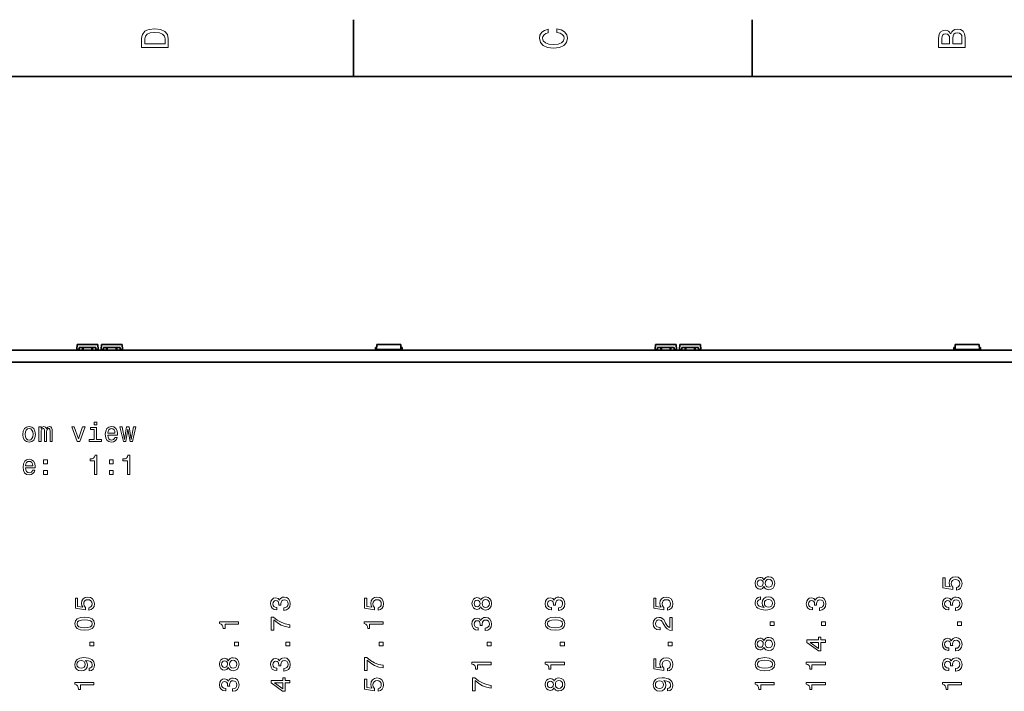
# Model space of a CAD drawing. Extents: x 0 to 420, y 0 to 297.
# Tile 21 of 22: x 219 to 348, y 206 to 294. Entities that reach past the tile are written whole.
import ezdxf

# ---------------------------------------------------------------- set-up
doc = ezdxf.new("R2010")
doc.units = 0

msp = doc.modelspace()

# ---------------------------------------------------------------- linework, layer by layer
at = {"color": 7, "lineweight": 35}
for p, q in [((262.5, 287), (262.5, 294.5)), ((315, 287), (315, 294.5)), ((410, 287), (10, 287)), ((226.049988, 251.030319), (226.084076, 251.680313)), ((228.815948, 251.680313), (226.084076, 251.680313)), ((228.850006, 251.030319), (228.815948, 251.680313)), ((229.25, 251.030319), (229.284058, 251.680313)), ((232.01593, 251.680313), (229.284058, 251.680313)), ((232.049988, 251.030319), (232.01593, 251.680313)), ((265.549988, 251.030319), (265.584076, 251.680313)), ((268.715942, 251.680313), (265.584076, 251.680313)), ((268.75, 251.030319), (268.715942, 251.680313)), ((302.25, 251.030319), (302.284058, 251.680313)), ((305.01593, 251.680313), (302.284058, 251.680313)), ((305.049988, 251.030319), (305.01593, 251.680313)), ((305.450012, 251.030319), (305.48407, 251.680313)), ((308.215942, 251.680313), (305.48407, 251.680313)), ((308.25, 251.030319), (308.215942, 251.680313)), ((341.75, 251.030319), (341.784058, 251.680313)), ((344.915924, 251.680313), (341.784058, 251.680313)), ((344.949982, 251.030319), (344.915924, 251.680313)), ((219.549988, 250.926315), (200.604523, 250.926315)), ((219.549988, 250.930313), (238.549988, 250.930313)), ((219.549988, 250.930313), (219.549988, 250.926315)), ((226.360016, 251.030319), (226.049988, 251.030319)), ((226.360016, 251.280319), (226.360016, 250.930313)), ((226.777039, 251.280319), (226.360016, 251.280319)), ((226.909332, 251.280319), (226.777039, 251.280319)), ((226.777039, 251.029312), (226.777039, 251.280319)), ((226.777039, 250.930313), (226.777039, 251.029312)), ((227.990692, 251.280319), (226.909332, 251.280319)), ((228.122955, 251.280319), (227.990692, 251.280319)), ((228.540009, 251.280319), (228.122955, 251.280319)), ((228.122955, 251.029312), (228.122955, 251.280319)), ((228.122955, 251.029312), (228.122955, 250.930313)), ((228.540009, 250.930313), (228.540009, 251.280319)), ((228.850006, 251.030319), (228.540009, 251.030319)), ((229.559998, 251.030319), (229.25, 251.030319)), ((229.559998, 250.930313), (229.559998, 251.280319)), ((229.977051, 251.280319), (229.559998, 251.280319)), ((229.977051, 251.280319), (230.109314, 251.280319)), ((229.977051, 251.029312), (229.977051, 251.280319)), ((229.977051, 251.029312), (229.977051, 250.930313)), ((231.190674, 251.280319), (230.109314, 251.280319)), ((231.190674, 251.280319), (231.322968, 251.280319)), ((231.73999, 251.280319), (231.322968, 251.280319)), ((231.322968, 251.029312), (231.322968, 251.280319)), ((231.322968, 250.930313), (231.322968, 251.029312)), ((231.73999, 251.280319), (231.73999, 250.930313)), ((232.049988, 251.030319), (231.73999, 251.030319)), ((240.041412, 250.930313), (238.549988, 250.930313)), ((238.549988, 250.930313), (238.549988, 250.926315)), ((238.549988, 250.926315), (257.649994, 250.926315)), ((240.049988, 250.930313), (240.041412, 250.930313)), ((241.393921, 250.930313), (240.049988, 250.930313)), ((243.611115, 250.930313), (241.393921, 250.930313)), ((245.106049, 250.930313), (243.611115, 250.930313)), ((251.093964, 250.930313), (245.106049, 250.930313)), ((252.588898, 250.930313), (251.093964, 250.930313)), ((254.806, 250.930313), (252.588898, 250.930313)), ((256.149994, 250.930313), (254.806, 250.930313)), ((256.1586, 250.930313), (256.149994, 250.930313)), ((257.649994, 250.930313), (256.1586, 250.930313)), ((257.649994, 250.930313), (276.649994, 250.930313)), ((257.649994, 250.930313), (257.649994, 250.926315)), ((265.399994, 251.280319), (265.56311, 251.280319)), ((265.399994, 250.930313), (265.399994, 251.280319)), ((268.75, 251.030319), (265.549988, 251.030319)), ((265.799988, 250.930313), (265.799988, 251.029312)), ((266.073486, 250.930313), (266.073486, 251.029312)), ((266.5, 250.930313), (266.5, 251.029312)), ((267, 251.029312), (267, 250.930313)), ((268.226532, 250.930313), (268.226532, 251.029312)), ((268.5, 250.930313), (268.5, 251.029312)), ((268.899994, 251.280319), (268.736908, 251.280319)), ((268.899994, 251.280319), (268.899994, 250.930313)), ((278.141418, 250.930313), (276.649994, 250.930313)), ((276.649994, 250.930313), (276.649994, 250.926315)), ((276.649994, 250.926315), (295.75, 250.926315)), ((278.141418, 250.930313), (278.149994, 250.930313)), ((278.149994, 250.930313), (294.25, 250.930313)), ((294.25, 250.930313), (294.258575, 250.930313)), ((295.75, 250.930313), (294.258575, 250.930313)), ((295.75, 250.930313), (314.749969, 250.930313)), ((295.75, 250.930313), (295.75, 250.926315)), ((302.559998, 251.030319), (302.25, 251.030319)), ((302.559998, 251.280319), (302.559998, 250.930313)), ((302.977051, 251.280319), (302.559998, 251.280319)), ((303.109314, 251.280319), (302.977051, 251.280319)), ((302.977051, 251.029312), (302.977051, 251.280319)), ((302.977051, 250.930313), (302.977051, 251.029312)), ((304.190674, 251.280319), (303.109314, 251.280319)), ((304.322968, 251.280319), (304.190674, 251.280319)), ((304.73999, 251.280319), (304.322968, 251.280319)), ((304.322968, 251.029312), (304.322968, 251.280319)), ((304.322968, 251.029312), (304.322968, 250.930313)), ((304.73999, 250.930313), (304.73999, 251.280319)), ((305.049988, 251.030319), (304.73999, 251.030319)), ((305.76001, 251.030319), (305.450012, 251.030319)), ((305.76001, 250.930313), (305.76001, 251.280319)), ((306.177032, 251.280319), (305.76001, 251.280319)), ((306.177032, 251.280319), (306.309326, 251.280319)), ((306.177032, 251.029312), (306.177032, 251.280319)), ((306.177032, 251.029312), (306.177032, 250.930313)), ((307.390686, 251.280319), (306.309326, 251.280319)), ((307.390686, 251.280319), (307.52298, 251.280319)), ((307.940002, 251.280319), (307.52298, 251.280319)), ((307.52298, 251.029312), (307.52298, 251.280319)), ((307.52298, 250.930313), (307.52298, 251.029312)), ((307.940002, 251.280319), (307.940002, 250.930313)), ((308.25, 251.030319), (307.940002, 251.030319)), ((314.749969, 250.930313), (314.749969, 250.926315)), ((314.749969, 250.926315), (333.850006, 250.926315)), ((316.241425, 250.930313), (314.75, 250.930313)), ((316.25, 250.930313), (316.241425, 250.930313)), ((317.593994, 250.930313), (316.25, 250.930313)), ((319.811127, 250.930313), (317.593994, 250.930313)), ((321.30603, 250.930313), (319.811127, 250.930313)), ((327.293976, 250.930313), (321.30603, 250.930313)), ((328.788879, 250.930313), (327.293976, 250.930313)), ((331.006012, 250.930313), (328.788879, 250.930313)), ((332.350006, 250.930313), (331.006012, 250.930313)), ((332.358582, 250.930313), (332.350006, 250.930313)), ((333.850006, 250.930313), (332.358582, 250.930313)), ((333.850006, 250.930313), (352.927826, 250.930313)), ((333.850006, 250.930313), (333.850006, 250.926315)), ((341.600006, 251.280319), (341.763092, 251.280319)), ((341.600006, 250.930313), (341.600006, 251.280319)), ((344.949982, 251.030319), (341.75, 251.030319)), ((342, 250.930313), (342, 251.029312)), ((342.273468, 250.930313), (342.273468, 251.029312)), ((342.699982, 250.930313), (342.699982, 251.029312)), ((343.199982, 251.029312), (343.199982, 250.930313)), ((344.426514, 250.930313), (344.426514, 251.029312)), ((344.699982, 250.930313), (344.699982, 251.029312)), ((345.100006, 251.280319), (344.93689, 251.280319)), ((345.100006, 251.280319), (345.100006, 250.930313)), ((59.650002, 249.330307), (360.350006, 249.330307))]:
    msp.add_line(p, q, dxfattribs=at)
at = {"color": 7, "lineweight": 13}
for p, q in [((226.909332, 251.029312), (226.909332, 251.280319)), ((226.909332, 250.930313), (226.909332, 251.029312)), ((227.990692, 251.029312), (227.990692, 251.280319)), ((227.990692, 250.930313), (227.990692, 251.029312)), ((230.109314, 251.029312), (230.109314, 251.280319)), ((230.109314, 250.930313), (230.109314, 251.029312)), ((231.190674, 251.029312), (231.190674, 251.280319)), ((231.190674, 250.930313), (231.190674, 251.029312)), ((265.700012, 250.930313), (265.700012, 251.029312)), ((265.899994, 250.930313), (265.899994, 251.029312)), ((265.97348, 250.930313), (265.97348, 251.029312)), ((266.399994, 250.930313), (266.399994, 251.029312)), ((268.326508, 250.930313), (268.326508, 251.029312)), ((268.399994, 250.930313), (268.399994, 251.029312)), ((268.600006, 250.930313), (268.600006, 251.029312)), ((303.109314, 251.029312), (303.109314, 251.280319)), ((303.109314, 250.930313), (303.109314, 251.029312)), ((304.190674, 251.029312), (304.190674, 251.280319)), ((304.190674, 250.930313), (304.190674, 251.029312)), ((306.309326, 251.029312), (306.309326, 251.280319)), ((306.309326, 250.930313), (306.309326, 251.029312)), ((307.390686, 251.029312), (307.390686, 251.280319)), ((307.390686, 250.930313), (307.390686, 251.029312)), ((314.75, 250.930313), (314.75, 250.926315)), ((341.899994, 250.930313), (341.899994, 251.029312)), ((342.100006, 250.930313), (342.100006, 251.029312)), ((342.173462, 250.930313), (342.173462, 251.029312)), ((342.600006, 250.930313), (342.600006, 251.029312)), ((344.52652, 250.930313), (344.52652, 251.029312)), ((344.600006, 250.930313), (344.600006, 251.029312)), ((344.799988, 250.930313), (344.799988, 251.029312))]:
    msp.add_line(p, q, dxfattribs=at)
for points in [[(234.583206, 291.994965), (234.583206, 290.829987), (238.083206, 290.829987), (238.083206, 291.994965), (237.97226, 292.544678), (237.634354, 292.953186), (237.084641, 293.205322), (236.333206, 293.296112), (235.566635, 293.215424), (235.264038, 293.114563), (235.021973, 292.973358), (234.694153, 292.56485), (234.613464, 292.297546)], [(289.282074, 292.817017), (289.705688, 292.716156), (290.008301, 292.549713), (290.194885, 292.317719), (290.255402, 292.04541), (290.164642, 291.71759), (289.892303, 291.460388), (289.448486, 291.28891), (288.833221, 291.233429), (288.222992, 291.28891), (287.774139, 291.455353), (287.501801, 291.712555), (287.405975, 292.04541), (287.456421, 292.287476), (287.597626, 292.494232), (287.824585, 292.65564), (288.137268, 292.766571), (288.137268, 293.245697), (287.658142, 293.094391), (287.295044, 292.832153), (287.068085, 292.47406), (286.987396, 292.04541), (287.113495, 291.510803), (287.466492, 291.102325), (288.046478, 290.840057), (288.833221, 290.749298), (289.619965, 290.840057), (290.199951, 291.102325), (290.558014, 291.510803), (290.679047, 292.04541), (290.583221, 292.514404), (290.315918, 292.89267), (289.877167, 293.159943), (289.282074, 293.301147)], [(341.192017, 292.630402), (340.899506, 292.983429), (340.70282, 293.074219), (340.460754, 293.104462), (340.082489, 293.03891), (339.810181, 292.842224), (339.643738, 292.524506), (339.583221, 292.080688), (339.583221, 290.835022), (343.083221, 290.835022), (343.083221, 292.151306), (343.012604, 292.620331), (342.805847, 292.968292), (342.478027, 293.18515), (342.034241, 293.260803), (341.736694, 293.215424), (341.489563, 293.094391), (341.308014, 292.897705)], [(235.001801, 291.959656), (235.077438, 292.342957), (235.309433, 292.605194), (235.722977, 292.761536), (236.333206, 292.811951), (236.923264, 292.7565), (237.336807, 292.600159), (237.583923, 292.332855), (237.664612, 291.959656), (237.664612, 291.299011), (235.001801, 291.299011)], [(341.035675, 291.984863), (341.035675, 291.299011), (340.001801, 291.299011), (340.001801, 292.025208), (340.032074, 292.297546), (340.122833, 292.489197), (340.279175, 292.605194), (340.511169, 292.645538), (340.743164, 292.600159), (340.904541, 292.479126), (341.005402, 292.272339)], [(342.664642, 292.095825), (342.664642, 291.299011), (341.45929, 291.299011), (341.45929, 292.050446), (341.494598, 292.368164), (341.600525, 292.595093), (341.782074, 292.731262), (342.044312, 292.776672), (342.321686, 292.731262), (342.513336, 292.605194), (342.629333, 292.393372)], [(228.667145, 241.447754), (228.332138, 241.447754), (228.332138, 241.087524), (228.667145, 241.087524)], [(218.919312, 239.826721), (218.976944, 239.387238), (219.142654, 239.063034), (219.405624, 238.861298), (219.758652, 238.792847), (220.108063, 238.861298), (220.371033, 239.059418), (220.536743, 239.383636), (220.597977, 239.826721), (220.536743, 240.26619), (220.371033, 240.594009), (220.108063, 240.79213), (219.758652, 240.864182), (219.405624, 240.79213), (219.142654, 240.590408), (218.976944, 240.26619)], [(219.243515, 239.830322), (219.27594, 240.154526), (219.376801, 240.388672), (219.53891, 240.532761), (219.758652, 240.583206), (219.974777, 240.532761), (220.136887, 240.392273), (220.237747, 240.154526), (220.273773, 239.830322), (220.237747, 239.502502), (220.136887, 239.264755), (219.974777, 239.120667), (219.758652, 239.073837), (219.53891, 239.120667), (219.376801, 239.264755), (219.27594, 239.502502)], [(221.055481, 238.861298), (221.34726, 238.861298), (221.34726, 240.154526), (221.36528, 240.349045), (221.419312, 240.489532), (221.502167, 240.572388), (221.610229, 240.604813), (221.696686, 240.575989), (221.754318, 240.503952), (221.783142, 240.38147), (221.793945, 240.21936), (221.793945, 238.861298), (222.067719, 238.861298), (222.067719, 240.154526), (222.085739, 240.345444), (222.139771, 240.485931), (222.226227, 240.572388), (222.33429, 240.604813), (222.420746, 240.575989), (222.478394, 240.503952), (222.514404, 240.21936), (222.514404, 238.861298), (222.806198, 238.861298), (222.806198, 240.197754), (222.788177, 240.475128), (222.730545, 240.687668), (222.61528, 240.817352), (222.427948, 240.864182), (222.208206, 240.79213), (222.03891, 240.583206), (221.905624, 240.788528), (221.682281, 240.864182), (221.476944, 240.79213), (221.336456, 240.590408), (221.336456, 240.795731), (221.055481, 240.795731)], [(226.098709, 238.861298), (226.433716, 238.861298), (227.139771, 240.795731), (226.811951, 240.795731), (226.268005, 239.235931), (225.713257, 240.795731), (225.381836, 240.795731)], [(228.656342, 239.127869), (228.656342, 240.730896), (227.842224, 240.730896), (227.842224, 240.460724), (228.33934, 240.460724), (228.33934, 239.127869), (227.690918, 239.127869), (227.690918, 238.861298), (229.311966, 238.861298), (229.311966, 239.127869)], [(230.133286, 239.736664), (231.401306, 239.736664), (231.404907, 239.884354), (231.34726, 240.298615), (231.188766, 240.608414), (230.9366, 240.795731), (230.601593, 240.864182), (230.273773, 240.79213), (230.021606, 240.590408), (229.859512, 240.262589), (229.80188, 239.830322), (229.855911, 239.387238), (230.018005, 239.063034), (230.266571, 238.861298), (230.590775, 238.792847), (230.871765, 238.839691), (231.10231, 238.962158), (231.271606, 239.156693), (231.368881, 239.416046), (231.055481, 239.416046), (230.990631, 239.271957), (230.896973, 239.163895), (230.630402, 239.077438), (230.425079, 239.117065), (230.270172, 239.243149), (230.169312, 239.448471), (230.133286, 239.725845)], [(230.133286, 240.003235), (230.172913, 240.251785), (230.270172, 240.435501), (230.417862, 240.54718), (230.612396, 240.586807), (230.803314, 240.54718), (230.951004, 240.435501), (231.041061, 240.251785), (231.073486, 240.003235)], [(232.481995, 238.861298), (232.770172, 240.503952), (233.058365, 238.861298), (233.360947, 238.861298), (233.836456, 240.795731), (233.530258, 240.795731), (233.209656, 239.153091), (232.925079, 240.795731), (232.611679, 240.795731), (232.327087, 239.153091), (232.006485, 240.795731), (231.703888, 240.795731), (232.179398, 238.861298)], [(219.290344, 235.417496), (220.55835, 235.417496), (220.561966, 235.565186), (220.504318, 235.979446), (220.345825, 236.289246), (220.093658, 236.476562), (219.758652, 236.545013), (219.430832, 236.472961), (219.17868, 236.27124), (219.016571, 235.94342), (218.958939, 235.511154), (219.01297, 235.068069), (219.175079, 234.743866), (219.42363, 234.54213), (219.747833, 234.473679), (220.028824, 234.520523), (220.259369, 234.64299), (220.42868, 234.837524), (220.52594, 235.096878), (220.21254, 235.096878), (220.14769, 234.952789), (220.054031, 234.844727), (219.78746, 234.75827), (219.582138, 234.797897), (219.427231, 234.923981), (219.32637, 235.129303), (219.290344, 235.406677)], [(219.290344, 235.684067), (219.329971, 235.932617), (219.427231, 236.116333), (219.574921, 236.228012), (219.769455, 236.267639), (219.960373, 236.228012), (220.108063, 236.116333), (220.19812, 235.932617), (220.230545, 235.684067)], [(221.67868, 235.939819), (222.175797, 235.939819), (222.175797, 236.476562), (221.67868, 236.476562)], [(228.368164, 234.54213), (228.695969, 234.54213), (228.695969, 237.060135), (228.451004, 237.060135), (228.386169, 236.840393), (228.256485, 236.692703), (228.05835, 236.606247), (227.784576, 236.577438), (227.784576, 236.321671), (228.368164, 236.321671)], [(230.353027, 235.939819), (230.850143, 235.939819), (230.850143, 236.476562), (230.353027, 236.476562)], [(232.705338, 234.54213), (233.033142, 234.54213), (233.033142, 237.060135), (232.788177, 237.060135), (232.723343, 236.840393), (232.593658, 236.692703), (232.395538, 236.606247), (232.121765, 236.577438), (232.121765, 236.321671), (232.705338, 236.321671)], [(221.67868, 234.54213), (222.175797, 234.54213), (222.175797, 235.078873), (221.67868, 235.078873)], [(230.353027, 234.54213), (230.850143, 234.54213), (230.850143, 235.078873), (230.353027, 235.078873)], [(316.577728, 219.748062), (316.678589, 219.564331), (316.819092, 219.438263), (316.995605, 219.359009), (317.20813, 219.333801), (317.528748, 219.391434), (317.777313, 219.557129), (317.935791, 219.827301), (317.99704, 220.194748), (317.935791, 220.558578), (317.777313, 220.828751), (317.528748, 220.994446), (317.20813, 221.055695), (316.995605, 221.026886), (316.819092, 220.951233), (316.678589, 220.821548), (316.577728, 220.641434), (316.491272, 220.785522), (316.372406, 220.886383), (316.228302, 220.947632), (316.051788, 220.969238), (315.796021, 220.911606), (315.590698, 220.760315), (315.457428, 220.51535), (315.406982, 220.194748), (315.457428, 219.870544), (315.590698, 219.62558), (315.796021, 219.470673), (316.051788, 219.416656), (316.228302, 219.434662), (316.372406, 219.495895)], [(316.080627, 219.758865), (315.922119, 219.787689), (315.799622, 219.874146), (315.723999, 220.011017), (315.69516, 220.194748), (315.723999, 220.374863), (315.799622, 220.511749), (315.922119, 220.598206), (316.080627, 220.630615), (316.242706, 220.598206), (316.368805, 220.511749), (316.45166, 220.374863), (316.476868, 220.194748), (316.448059, 220.011017), (316.368805, 219.874146), (316.242706, 219.787689)], [(317.200928, 219.679611), (317.01001, 219.712036), (316.865906, 219.816498), (316.772247, 219.978607), (316.739838, 220.194748), (316.772247, 220.407288), (316.865906, 220.569382), (317.01001, 220.673859), (317.200928, 220.709869), (317.40625, 220.673859), (317.561157, 220.569382), (317.662018, 220.407288), (317.694458, 220.194748), (317.662018, 219.978607), (317.561157, 219.816498), (317.40625, 219.712036)], [(341.947998, 219.301376), (342.243378, 219.380615), (342.473938, 219.557129), (342.618011, 219.816498), (342.672058, 220.147919), (342.607208, 220.511749), (342.430695, 220.796326), (342.149719, 220.97644), (341.78949, 221.044891), (341.454468, 220.983643), (341.191498, 220.81073), (341.022186, 220.540558), (340.960968, 220.191132), (341.004181, 219.920959), (341.123047, 219.712036), (340.449432, 219.812897), (340.449432, 220.908005), (340.154053, 220.908005), (340.154053, 219.571548), (341.479675, 219.373413), (341.479675, 219.661606), (341.310394, 219.870544), (341.249146, 220.137115), (341.288757, 220.367645), (341.404053, 220.544159), (341.580566, 220.655838), (341.807495, 220.695465), (342.034454, 220.655838), (342.210968, 220.540558), (342.322632, 220.364044), (342.362244, 220.137115), (342.337036, 219.946182), (342.254181, 219.798492), (342.124512, 219.69043), (341.947998, 219.636383)], [(227.64798, 216.632782), (227.943359, 216.712036), (228.17392, 216.88855), (228.317993, 217.147919), (228.37204, 217.479324), (228.30719, 217.84317), (228.130676, 218.127747), (227.849701, 218.307861), (227.489471, 218.376312), (227.154449, 218.315063), (226.891479, 218.142151), (226.722198, 217.871979), (226.66095, 217.522552), (226.704163, 217.25238), (226.823059, 217.043457), (226.149414, 217.144318), (226.149414, 218.23941), (225.854034, 218.23941), (225.854034, 216.902954), (227.179688, 216.704834), (227.179688, 216.993011), (227.010376, 217.20195), (226.949127, 217.468521), (226.98877, 217.699066), (227.104034, 217.87558), (227.280548, 217.987244), (227.507477, 218.026886), (227.734436, 217.987244), (227.91095, 217.871979), (228.022614, 217.695465), (228.062256, 217.468521), (228.037018, 217.277588), (227.954163, 217.129913), (227.824493, 217.021835), (227.64798, 216.967804)], [(253.314667, 216.618378), (253.339905, 216.618378), (253.68573, 216.67601), (253.945099, 216.845322), (254.110779, 217.111893), (254.172028, 217.46492), (254.110779, 217.839569), (253.952301, 218.120544), (253.700134, 218.300659), (253.375916, 218.365494), (253.163391, 218.33667), (252.990479, 218.257416), (252.857178, 218.127747), (252.759918, 217.954834), (252.565399, 218.18898), (252.255615, 218.271835), (251.974609, 218.217804), (251.762085, 218.062897), (251.628815, 217.81073), (251.58197, 217.46492), (251.639618, 217.140717), (251.798096, 216.892151), (252.050262, 216.730042), (252.385284, 216.67601), (252.410492, 216.67601), (252.410492, 216.996613), (252.179962, 217.025436), (252.014252, 217.119095), (251.913391, 217.270386), (251.87735, 217.482941), (251.906189, 217.670258), (251.981842, 217.807129), (252.104309, 217.889984), (252.27002, 217.922409), (252.446533, 217.889984), (252.565399, 217.803528), (252.637451, 217.652237), (252.659058, 217.446899), (252.655457, 217.306427), (252.940033, 217.306427), (252.932831, 217.482941), (252.965271, 217.709869), (253.051727, 217.879181), (253.1922, 217.980042), (253.375916, 218.016083), (253.584839, 217.97644), (253.739746, 217.871979), (253.837006, 217.706268), (253.869446, 217.486542), (253.833405, 217.259583), (253.725342, 217.093872), (253.552429, 216.98941), (253.314667, 216.949799)], [(265.747986, 216.632782), (266.043365, 216.712036), (266.273926, 216.88855), (266.417999, 217.147919), (266.472046, 217.479324), (266.407196, 217.84317), (266.230682, 218.127747), (265.949707, 218.307861), (265.589478, 218.376312), (265.254456, 218.315063), (264.991486, 218.142151), (264.822205, 217.871979), (264.760956, 217.522552), (264.804169, 217.25238), (264.923065, 217.043457), (264.24942, 217.144318), (264.24942, 218.23941), (263.954041, 218.23941), (263.954041, 216.902954), (265.279694, 216.704834), (265.279694, 216.993011), (265.110382, 217.20195), (265.049133, 217.468521), (265.088776, 217.699066), (265.204041, 217.87558), (265.380554, 217.987244), (265.607483, 218.026886), (265.834442, 217.987244), (266.010956, 217.871979), (266.12262, 217.695465), (266.162262, 217.468521), (266.137024, 217.277588), (266.054169, 217.129913), (265.9245, 217.021835), (265.747986, 216.967804)], [(279.27774, 217.079468), (279.378601, 216.895752), (279.519104, 216.769684), (279.695618, 216.69043), (279.908142, 216.665207), (280.22876, 216.722839), (280.477325, 216.88855), (280.635803, 217.158722), (280.697052, 217.526154), (280.635803, 217.889984), (280.477325, 218.160156), (280.22876, 218.325867), (279.908142, 218.387115), (279.695618, 218.358292), (279.519104, 218.282639), (279.378601, 218.152954), (279.27774, 217.972839), (279.191284, 218.116943), (279.072418, 218.217804), (278.928314, 218.279037), (278.751801, 218.300659), (278.496033, 218.243011), (278.29071, 218.091721), (278.15744, 217.846771), (278.106995, 217.526154), (278.15744, 217.20195), (278.29071, 216.957001), (278.496033, 216.802094), (278.751801, 216.748062), (278.928314, 216.766083), (279.072418, 216.827301)], [(278.78064, 217.090271), (278.622131, 217.119095), (278.499634, 217.205551), (278.424011, 217.342438), (278.395172, 217.526154), (278.424011, 217.706268), (278.499634, 217.84317), (278.622131, 217.929626), (278.78064, 217.962036), (278.942719, 217.929626), (279.068817, 217.84317), (279.151672, 217.706268), (279.17688, 217.526154), (279.148071, 217.342438), (279.068817, 217.205551), (278.942719, 217.119095)], [(279.90094, 217.011032), (279.710022, 217.043457), (279.565918, 217.147919), (279.47226, 217.310028), (279.43985, 217.526154), (279.47226, 217.738693), (279.565918, 217.900787), (279.710022, 218.005264), (279.90094, 218.04129), (280.106262, 218.005264), (280.261169, 217.900787), (280.36203, 217.738693), (280.39447, 217.526154), (280.36203, 217.310028), (280.261169, 217.147919), (280.106262, 217.043457)], [(289.489685, 216.618378), (289.514923, 216.618378), (289.860748, 216.67601), (290.120117, 216.845322), (290.285797, 217.111893), (290.347046, 217.46492), (290.285797, 217.839569), (290.127319, 218.120544), (289.875153, 218.300659), (289.550934, 218.365494), (289.338409, 218.33667), (289.165497, 218.257416), (289.032196, 218.127747), (288.934937, 217.954834), (288.740417, 218.18898), (288.430634, 218.271835), (288.149628, 218.217804), (287.937103, 218.062897), (287.803833, 217.81073), (287.756989, 217.46492), (287.814636, 217.140717), (287.973114, 216.892151), (288.225281, 216.730042), (288.560303, 216.67601), (288.58551, 216.67601), (288.58551, 216.996613), (288.35498, 217.025436), (288.18927, 217.119095), (288.088409, 217.270386), (288.052368, 217.482941), (288.081207, 217.670258), (288.15686, 217.807129), (288.279327, 217.889984), (288.445038, 217.922409), (288.621552, 217.889984), (288.740417, 217.803528), (288.812469, 217.652237), (288.834076, 217.446899), (288.830475, 217.306427), (289.115051, 217.306427), (289.107849, 217.482941), (289.140289, 217.709869), (289.226746, 217.879181), (289.367218, 217.980042), (289.550934, 218.016083), (289.759857, 217.97644), (289.914764, 217.871979), (290.012024, 217.706268), (290.044464, 217.486542), (290.008423, 217.259583), (289.90036, 217.093872), (289.727448, 216.98941), (289.489685, 216.949799)], [(303.847992, 216.632782), (304.143372, 216.712036), (304.373932, 216.88855), (304.518005, 217.147919), (304.572052, 217.479324), (304.507202, 217.84317), (304.330688, 218.127747), (304.049713, 218.307861), (303.689484, 218.376312), (303.354462, 218.315063), (303.091492, 218.142151), (302.922211, 217.871979), (302.860962, 217.522552), (302.904175, 217.25238), (303.023071, 217.043457), (302.349426, 217.144318), (302.349426, 218.23941), (302.054047, 218.23941), (302.054047, 216.902954), (303.3797, 216.704834), (303.3797, 216.993011), (303.210388, 217.20195), (303.149139, 217.468521), (303.188782, 217.699066), (303.304047, 217.87558), (303.48056, 217.987244), (303.707489, 218.026886), (303.934448, 217.987244), (304.110962, 217.871979), (304.222626, 217.695465), (304.262268, 217.468521), (304.23703, 217.277588), (304.154175, 217.129913), (304.024506, 217.021835), (303.847992, 216.967804)], [(316.098633, 218.390717), (315.806854, 218.322266), (315.590698, 218.163757), (315.453827, 217.918808), (315.406982, 217.601807), (315.43219, 217.389267), (315.500641, 217.205551), (315.612305, 217.043457), (315.770813, 216.906555), (315.968933, 216.798492), (316.210297, 216.719238), (316.494873, 216.668808), (316.815491, 216.654404), (317.327026, 216.712036), (317.698059, 216.88855), (317.921387, 217.173126), (317.99704, 217.56218), (317.93219, 217.911606), (317.762878, 218.178177), (317.496307, 218.351089), (317.157715, 218.412323), (316.815491, 218.351089), (316.552521, 218.185379), (316.38681, 217.929626), (316.329163, 217.61261), (316.401215, 217.270386), (316.606537, 217.014633), (316.210297, 217.068665), (315.92572, 217.183929), (315.756409, 217.360443), (315.698761, 217.605408), (315.7276, 217.785522), (315.803223, 217.922409), (315.929321, 218.012466), (316.098633, 218.059296)], [(317.161316, 218.062897), (317.388245, 218.023285), (317.561157, 217.922409), (317.676422, 217.760315), (317.712463, 217.558578), (317.676422, 217.346039), (317.564758, 217.183929), (317.391846, 217.079468), (317.164917, 217.047058), (316.941559, 217.083069), (316.772247, 217.183929), (316.664185, 217.34964), (316.624573, 217.572998), (316.664185, 217.767517), (316.768646, 217.922409), (316.937958, 218.023285)], [(323.889679, 216.618378), (323.914917, 216.618378), (324.260742, 216.67601), (324.520111, 216.845322), (324.685791, 217.111893), (324.74704, 217.46492), (324.685791, 217.839569), (324.527313, 218.120544), (324.275146, 218.300659), (323.950928, 218.365494), (323.738403, 218.33667), (323.565491, 218.257416), (323.43219, 218.127747), (323.33493, 217.954834), (323.140411, 218.18898), (322.830627, 218.271835), (322.549622, 218.217804), (322.337097, 218.062897), (322.203827, 217.81073), (322.156982, 217.46492), (322.21463, 217.140717), (322.373108, 216.892151), (322.625275, 216.730042), (322.960297, 216.67601), (322.985504, 216.67601), (322.985504, 216.996613), (322.754974, 217.025436), (322.589264, 217.119095), (322.488403, 217.270386), (322.452362, 217.482941), (322.481201, 217.670258), (322.556854, 217.807129), (322.679321, 217.889984), (322.845032, 217.922409), (323.021545, 217.889984), (323.140411, 217.803528), (323.212463, 217.652237), (323.23407, 217.446899), (323.230469, 217.306427), (323.515045, 217.306427), (323.507843, 217.482941), (323.540283, 217.709869), (323.62674, 217.879181), (323.767212, 217.980042), (323.950928, 218.016083), (324.159851, 217.97644), (324.314758, 217.871979), (324.412018, 217.706268), (324.444458, 217.486542), (324.408417, 217.259583), (324.300354, 217.093872), (324.127441, 216.98941), (323.889679, 216.949799)], [(341.814697, 216.618378), (341.839905, 216.618378), (342.18573, 216.67601), (342.445099, 216.845322), (342.610809, 217.111893), (342.672058, 217.46492), (342.610809, 217.839569), (342.452301, 218.120544), (342.200165, 218.300659), (341.875946, 218.365494), (341.663422, 218.33667), (341.490509, 218.257416), (341.357208, 218.127747), (341.259949, 217.954834), (341.06543, 218.18898), (340.755615, 218.271835), (340.47464, 218.217804), (340.262115, 218.062897), (340.128815, 217.81073), (340.082001, 217.46492), (340.139618, 217.140717), (340.298126, 216.892151), (340.550293, 216.730042), (340.885315, 216.67601), (340.910522, 216.67601), (340.910522, 216.996613), (340.679962, 217.025436), (340.514282, 217.119095), (340.413422, 217.270386), (340.37738, 217.482941), (340.406189, 217.670258), (340.481842, 217.807129), (340.60434, 217.889984), (340.77005, 217.922409), (340.946533, 217.889984), (341.06543, 217.803528), (341.137482, 217.652237), (341.159088, 217.446899), (341.155487, 217.306427), (341.440063, 217.306427), (341.432861, 217.482941), (341.465271, 217.709869), (341.551727, 217.879181), (341.69223, 217.980042), (341.875946, 218.016083), (342.084869, 217.97644), (342.239777, 217.871979), (342.337036, 217.706268), (342.369446, 217.486542), (342.333435, 217.259583), (342.225372, 217.093872), (342.05246, 216.98941), (341.814697, 216.949799)], [(227.078827, 213.98941), (227.644379, 214.043457), (228.047821, 214.212769), (228.292786, 214.482941), (228.37204, 214.857574), (228.292786, 215.228607), (228.047821, 215.498779), (227.644379, 215.66449), (227.078827, 215.722122), (226.516846, 215.66449), (226.293518, 215.596039), (226.109802, 215.498779), (225.864838, 215.228607), (225.781982, 214.857574), (225.864838, 214.482941), (226.113403, 214.212769), (226.516846, 214.043457)], [(227.078827, 214.335236), (226.642944, 214.364044), (226.329529, 214.454117), (226.145813, 214.616211), (226.080963, 214.857574), (226.145813, 215.095322), (226.329529, 215.257416), (226.642944, 215.347488), (227.078827, 215.376312), (227.51828, 215.347488), (227.831696, 215.257416), (228.015411, 215.095322), (228.07666, 214.857574), (228.015411, 214.616211), (227.831696, 214.454117), (227.51828, 214.364044)], [(254.099976, 214.356842), (254.099976, 214.720673), (253.505615, 214.839569), (252.950836, 215.048492), (252.43573, 215.343872), (251.953003, 215.72934), (251.654022, 215.72934), (251.654022, 214.014633), (251.981842, 214.014633), (251.981842, 215.383514), (252.46814, 214.987244), (252.976074, 214.688263), (253.516418, 214.47934)], [(279.839691, 213.949799), (279.864929, 213.949799), (280.210754, 214.007416), (280.470123, 214.176727), (280.635803, 214.443298), (280.697052, 214.796326), (280.635803, 215.170975), (280.477325, 215.45195), (280.225159, 215.632065), (279.90094, 215.696899), (279.688416, 215.668091), (279.515503, 215.588837), (279.382202, 215.459167), (279.284943, 215.286255), (279.090424, 215.520386), (278.78064, 215.603241), (278.499634, 215.549225), (278.287109, 215.394318), (278.153839, 215.142151), (278.106995, 214.796326), (278.164642, 214.472122), (278.32312, 214.223572), (278.575287, 214.061462), (278.910309, 214.007416), (278.935516, 214.007416), (278.935516, 214.328033), (278.704987, 214.356842), (278.539276, 214.4505), (278.438416, 214.601807), (278.402374, 214.814346), (278.431213, 215.001663), (278.506866, 215.13855), (278.629333, 215.221405), (278.795044, 215.253815), (278.971558, 215.221405), (279.090424, 215.134949), (279.162476, 214.983643), (279.184082, 214.77832), (279.180481, 214.637833), (279.465057, 214.637833), (279.457855, 214.814346), (279.490295, 215.04129), (279.576752, 215.210602), (279.717224, 215.311462), (279.90094, 215.347488), (280.109863, 215.307861), (280.264771, 215.2034), (280.36203, 215.037689), (280.39447, 214.817947), (280.358429, 214.591003), (280.250366, 214.425293), (280.077454, 214.320831), (279.839691, 214.281204)], [(289.053833, 213.98941), (289.619385, 214.043457), (290.022827, 214.212769), (290.267792, 214.482941), (290.347046, 214.857574), (290.267792, 215.228607), (290.022827, 215.498779), (289.619385, 215.66449), (289.053833, 215.722122), (288.491852, 215.66449), (288.268524, 215.596039), (288.084808, 215.498779), (287.839844, 215.228607), (287.756989, 214.857574), (287.839844, 214.482941), (288.088409, 214.212769), (288.491852, 214.043457)], [(289.053833, 214.335236), (288.61795, 214.364044), (288.304535, 214.454117), (288.120819, 214.616211), (288.055969, 214.857574), (288.120819, 215.095322), (288.304535, 215.257416), (288.61795, 215.347488), (289.053833, 215.376312), (289.493286, 215.347488), (289.806702, 215.257416), (289.990417, 215.095322), (290.051666, 214.857574), (289.990417, 214.616211), (289.806702, 214.454117), (289.493286, 214.364044)], [(304.5, 213.978607), (304.5, 215.696899), (304.190216, 215.696899), (304.190216, 214.338837), (304.020905, 214.41449), (303.880402, 214.544174), (303.624634, 214.944031), (303.516571, 215.156555), (303.361664, 215.394318), (303.181549, 215.563629), (302.969025, 215.660889), (302.727661, 215.696899), (302.425079, 215.635666), (302.187317, 215.46637), (302.036041, 215.207001), (301.981995, 214.871979), (302.043243, 214.526154), (302.212555, 214.263184), (302.482727, 214.093872), (302.839355, 214.036255), (302.889771, 214.036255), (302.889771, 214.364044), (302.860962, 214.364044), (302.615997, 214.396484), (302.435883, 214.493744), (302.320618, 214.648636), (302.280975, 214.853973), (302.317017, 215.062897), (302.407074, 215.217804), (302.547546, 215.318665), (302.72406, 215.354691), (302.889771, 215.329468), (303.030273, 215.261032), (303.15274, 215.145752), (303.260803, 214.987244), (303.376099, 214.774719), (303.599426, 214.421692), (303.837189, 214.173126), (304.125366, 214.025436), (304.489197, 213.978607)], [(247.349976, 214.792725), (247.349976, 215.120544), (244.83197, 215.120544), (244.83197, 214.87558), (245.051727, 214.81073), (245.199402, 214.681061), (245.285858, 214.482941), (245.314667, 214.209167), (245.570435, 214.209167), (245.570435, 214.792725)], [(266.399994, 214.792725), (266.399994, 215.120544), (263.881989, 215.120544), (263.881989, 214.87558), (264.101746, 214.81073), (264.24942, 214.681061), (264.335876, 214.482941), (264.364685, 214.209167), (264.620453, 214.209167), (264.620453, 214.792725)], [(317.924988, 214.609009), (317.924988, 215.10614), (317.388245, 215.10614), (317.388245, 214.609009)], [(324.674988, 214.609009), (324.674988, 215.10614), (324.138245, 215.10614), (324.138245, 214.609009)], [(342.600006, 214.609009), (342.600006, 215.10614), (342.063263, 215.10614), (342.063263, 214.609009)], [(316.577728, 211.742294), (316.678589, 211.558578), (316.819092, 211.432495), (316.995605, 211.353241), (317.20813, 211.328033), (317.528748, 211.385666), (317.777313, 211.551376), (317.935791, 211.821548), (317.99704, 212.18898), (317.935791, 212.552811), (317.777313, 212.822983), (317.528748, 212.988693), (317.20813, 213.049927), (316.995605, 213.021118), (316.819092, 212.945465), (316.678589, 212.815781), (316.577728, 212.635666), (316.491272, 212.779755), (316.372406, 212.880615), (316.228302, 212.941864), (316.051788, 212.96347), (315.796021, 212.905838), (315.590698, 212.754547), (315.457428, 212.509583), (315.406982, 212.18898), (315.457428, 211.864777), (315.590698, 211.619812), (315.796021, 211.46492), (316.051788, 211.410889), (316.228302, 211.428894), (316.372406, 211.490143)], [(324.674988, 212.387115), (324.674988, 212.711319), (324.055389, 212.711319), (324.055389, 213.067947), (323.767212, 213.067947), (323.767212, 212.711319), (322.229034, 212.711319), (322.229034, 212.383514), (323.738403, 211.288406), (324.055389, 211.288406), (324.055389, 212.387115)], [(341.814697, 211.281204), (341.839905, 211.281204), (342.18573, 211.338837), (342.445099, 211.508148), (342.610809, 211.774719), (342.672058, 212.127747), (342.610809, 212.50238), (342.452301, 212.783356), (342.200165, 212.96347), (341.875946, 213.02832), (341.663422, 212.999496), (341.490509, 212.920258), (341.357208, 212.790558), (341.259949, 212.617645), (341.06543, 212.851807), (340.755615, 212.934662), (340.47464, 212.880615), (340.262115, 212.725723), (340.128815, 212.473572), (340.082001, 212.127747), (340.139618, 211.803528), (340.298126, 211.554977), (340.550293, 211.392868), (340.885315, 211.338837), (340.910522, 211.338837), (340.910522, 211.659439), (340.679962, 211.688263), (340.514282, 211.781921), (340.413422, 211.933212), (340.37738, 212.145752), (340.406189, 212.333069), (340.481842, 212.469955), (340.60434, 212.552811), (340.77005, 212.585236), (340.946533, 212.552811), (341.06543, 212.466354), (341.137482, 212.315063), (341.159088, 212.109726), (341.155487, 211.969238), (341.440063, 211.969238), (341.432861, 212.145752), (341.465271, 212.372696), (341.551727, 212.542007), (341.69223, 212.642868), (341.875946, 212.678894), (342.084869, 212.639267), (342.239777, 212.534805), (342.337036, 212.369095), (342.369446, 212.149353), (342.333435, 211.922409), (342.225372, 211.756699), (342.05246, 211.652237), (341.814697, 211.61261)], [(228.299988, 211.94043), (228.299988, 212.437546), (227.763245, 212.437546), (227.763245, 211.94043)], [(247.349976, 211.94043), (247.349976, 212.437546), (246.813232, 212.437546), (246.813232, 211.94043)], [(254.099976, 211.94043), (254.099976, 212.437546), (253.563232, 212.437546), (253.563232, 211.94043)], [(266.399994, 211.94043), (266.399994, 212.437546), (265.863251, 212.437546), (265.863251, 211.94043)], [(280.625, 211.94043), (280.625, 212.437546), (280.088257, 212.437546), (280.088257, 211.94043)], [(290.274994, 211.94043), (290.274994, 212.437546), (289.738251, 212.437546), (289.738251, 211.94043)], [(304.5, 211.94043), (304.5, 212.437546), (303.963257, 212.437546), (303.963257, 211.94043)], [(316.080627, 211.753098), (315.922119, 211.781921), (315.799622, 211.868378), (315.723999, 212.005264), (315.69516, 212.18898), (315.723999, 212.369095), (315.799622, 212.505981), (315.922119, 212.592438), (316.080627, 212.624863), (316.242706, 212.592438), (316.368805, 212.505981), (316.45166, 212.369095), (316.476868, 212.18898), (316.448059, 212.005264), (316.368805, 211.868378), (316.242706, 211.781921)], [(317.200928, 211.673859), (317.01001, 211.706268), (316.865906, 211.81073), (316.772247, 211.972839), (316.739838, 212.18898), (316.772247, 212.40152), (316.865906, 212.563629), (317.01001, 212.668091), (317.200928, 212.704102), (317.40625, 212.668091), (317.561157, 212.563629), (317.662018, 212.40152), (317.694458, 212.18898), (317.662018, 211.972839), (317.561157, 211.81073), (317.40625, 211.706268)], [(323.767212, 211.591003), (322.646912, 212.387115), (323.767212, 212.387115)], [(227.680389, 208.655853), (227.964966, 208.709885), (228.184723, 208.864777), (228.321594, 209.109741), (228.37204, 209.433945), (228.346832, 209.646484), (228.281982, 209.837402), (228.170319, 209.999512), (228.01181, 210.136383), (227.81369, 210.244461), (227.568726, 210.323715), (227.28775, 210.370544), (226.963531, 210.38855), (226.455627, 210.327316), (226.084564, 210.150803), (225.861237, 209.869812), (225.781982, 209.484375), (225.846832, 209.131348), (226.019745, 208.864777), (226.286316, 208.691864), (226.621307, 208.634232), (226.967133, 208.691864), (227.230103, 208.861176), (227.395813, 209.113342), (227.44986, 209.433945), (227.381409, 209.772552), (227.172485, 210.02832), (227.572327, 209.970688), (227.856903, 209.855408), (228.026215, 209.678894), (228.080261, 209.437546), (228.055054, 209.250229), (227.9758, 209.113342), (227.849701, 209.023285), (227.680389, 208.987259)], [(246.002716, 209.073715), (246.103577, 208.889999), (246.24408, 208.763916), (246.420593, 208.684662), (246.633118, 208.659454), (246.953735, 208.717087), (247.202301, 208.882782), (247.360779, 209.152954), (247.422028, 209.520401), (247.360779, 209.884232), (247.202301, 210.154404), (246.953735, 210.320114), (246.633118, 210.381348), (246.420593, 210.352539), (246.24408, 210.276886), (246.103577, 210.147202), (246.002716, 209.967087), (245.91626, 210.111176), (245.797394, 210.212036), (245.65329, 210.273285), (245.476776, 210.294891), (245.221008, 210.237259), (245.015686, 210.085968), (244.882416, 209.841003), (244.83197, 209.520401), (244.882416, 209.196198), (245.015686, 208.951233), (245.221008, 208.796326), (245.476776, 208.742294), (245.65329, 208.760315), (245.797394, 208.821548)], [(253.314667, 208.61261), (253.339905, 208.61261), (253.68573, 208.670258), (253.945099, 208.839569), (254.110779, 209.10614), (254.172028, 209.459167), (254.110779, 209.833801), (253.952301, 210.114777), (253.700134, 210.294891), (253.375916, 210.359741), (253.163391, 210.330917), (252.990479, 210.251663), (252.857178, 210.121979), (252.759918, 209.949066), (252.565399, 210.183228), (252.255615, 210.266083), (251.974609, 210.212036), (251.762085, 210.057144), (251.628815, 209.804977), (251.58197, 209.459167), (251.639618, 209.134949), (251.798096, 208.886383), (252.050262, 208.724289), (252.385284, 208.670258), (252.410492, 208.670258), (252.410492, 208.99086), (252.179962, 209.019684), (252.014252, 209.113342), (251.913391, 209.264633), (251.87735, 209.477173), (251.906189, 209.66449), (251.981842, 209.801376), (252.104309, 209.884232), (252.27002, 209.916656), (252.446533, 209.884232), (252.565399, 209.797775), (252.637451, 209.646484), (252.659058, 209.441147), (252.655457, 209.300659), (252.940033, 209.300659), (252.932831, 209.477173), (252.965271, 209.704117), (253.051727, 209.873428), (253.1922, 209.974289), (253.375916, 210.010315), (253.584839, 209.970688), (253.739746, 209.866211), (253.837006, 209.700516), (253.869446, 209.480774), (253.833405, 209.25383), (253.725342, 209.08812), (253.552429, 208.983658), (253.314667, 208.944031)], [(266.399994, 209.019684), (266.399994, 209.383514), (265.805634, 209.50238), (265.250854, 209.711319), (264.735748, 210.006714), (264.253021, 210.392151), (263.954041, 210.392151), (263.954041, 208.67746), (264.28186, 208.67746), (264.28186, 210.046326), (264.768158, 209.650085), (265.276093, 209.351089), (265.816437, 209.142151)], [(303.847992, 208.627029), (304.143372, 208.706268), (304.373932, 208.882782), (304.518005, 209.142151), (304.572052, 209.473572), (304.507202, 209.837402), (304.330688, 210.121979), (304.049713, 210.302094), (303.689484, 210.370544), (303.354462, 210.309296), (303.091492, 210.136383), (302.922211, 209.866211), (302.860962, 209.5168), (302.904175, 209.246628), (303.023071, 209.037689), (302.349426, 209.13855), (302.349426, 210.233658), (302.054047, 210.233658), (302.054047, 208.897202), (303.3797, 208.699066), (303.3797, 208.987259), (303.210388, 209.196198), (303.149139, 209.462769), (303.188782, 209.693314), (303.304047, 209.869812), (303.48056, 209.981491), (303.707489, 210.021118), (303.934448, 209.981491), (304.110962, 209.866211), (304.222626, 209.689697), (304.262268, 209.462769), (304.23703, 209.271835), (304.154175, 209.124146), (304.024506, 209.016083), (303.847992, 208.962036)], [(316.703827, 208.652237), (317.269379, 208.706268), (317.672821, 208.87558), (317.917786, 209.145752), (317.99704, 209.520386), (317.917786, 209.891434), (317.672821, 210.161606), (317.269379, 210.327301), (316.703827, 210.384949), (316.141846, 210.327301), (315.918518, 210.258865), (315.734802, 210.161606), (315.489838, 209.891434), (315.406982, 209.520386), (315.489838, 209.145752), (315.738403, 208.87558), (316.141846, 208.706268)], [(341.814697, 208.61261), (341.839905, 208.61261), (342.18573, 208.670258), (342.445099, 208.839554), (342.610809, 209.106125), (342.672058, 209.459152), (342.610809, 209.833801), (342.452301, 210.114777), (342.200165, 210.294891), (341.875946, 210.359726), (341.663422, 210.330917), (341.490509, 210.251663), (341.357208, 210.121979), (341.259949, 209.949066), (341.06543, 210.183228), (340.755615, 210.266068), (340.47464, 210.212036), (340.262115, 210.057129), (340.128815, 209.804977), (340.082001, 209.459152), (340.139618, 209.134949), (340.298126, 208.886383), (340.550293, 208.724289), (340.885315, 208.670258), (340.910522, 208.670258), (340.910522, 208.99086), (340.679962, 209.019669), (340.514282, 209.113342), (340.413422, 209.264633), (340.37738, 209.477173), (340.406189, 209.66449), (340.481842, 209.801376), (340.60434, 209.884232), (340.77005, 209.916656), (340.946533, 209.884232), (341.06543, 209.797775), (341.137482, 209.646469), (341.159088, 209.441147), (341.155487, 209.300659), (341.440063, 209.300659), (341.432861, 209.477173), (341.465271, 209.704117), (341.551727, 209.873413), (341.69223, 209.974289), (341.875946, 210.010315), (342.084869, 209.970673), (342.239777, 209.866211), (342.337036, 209.7005), (342.369446, 209.480774), (342.333435, 209.253815), (342.225372, 209.08812), (342.05246, 208.983643), (341.814697, 208.944031)], [(226.617706, 208.983658), (226.394379, 209.019684), (226.217865, 209.120544), (226.106201, 209.279053), (226.066559, 209.484375), (226.106201, 209.696915), (226.217865, 209.859009), (226.390778, 209.959885), (226.614105, 209.999512), (226.841064, 209.959885), (227.010376, 209.859009), (227.114838, 209.693314), (227.150848, 209.473572), (227.114838, 209.275436), (227.010376, 209.120544), (226.844666, 209.019684)], [(245.505615, 209.084518), (245.347107, 209.113342), (245.224609, 209.199799), (245.148987, 209.336685), (245.120148, 209.520401), (245.148987, 209.700516), (245.224609, 209.837402), (245.347107, 209.923859), (245.505615, 209.956268), (245.667694, 209.923859), (245.793793, 209.837402), (245.876648, 209.700516), (245.901855, 209.520401), (245.873047, 209.336685), (245.793793, 209.199799), (245.667694, 209.113342)], [(246.625916, 209.005264), (246.434998, 209.037689), (246.290894, 209.142151), (246.197235, 209.30426), (246.164825, 209.520401), (246.197235, 209.732941), (246.290894, 209.895035), (246.434998, 209.999512), (246.625916, 210.035522), (246.831238, 209.999512), (246.986145, 209.895035), (247.087006, 209.732941), (247.119446, 209.520401), (247.087006, 209.30426), (246.986145, 209.142151), (246.831238, 209.037689)], [(280.625, 209.455551), (280.625, 209.783371), (278.106995, 209.783371), (278.106995, 209.538406), (278.326752, 209.473572), (278.474426, 209.343887), (278.560883, 209.145752), (278.589691, 208.871979), (278.845459, 208.871979), (278.845459, 209.455551)], [(290.274994, 209.455551), (290.274994, 209.783371), (287.756989, 209.783371), (287.756989, 209.538406), (287.976746, 209.473572), (288.12442, 209.343887), (288.210876, 209.145752), (288.239685, 208.871979), (288.495453, 208.871979), (288.495453, 209.455551)], [(316.703827, 208.998062), (316.267944, 209.026886), (315.954529, 209.116943), (315.770813, 209.279037), (315.705963, 209.520386), (315.770813, 209.758148), (315.954529, 209.920258), (316.267944, 210.010315), (316.703827, 210.039124), (317.14328, 210.010315), (317.456696, 209.920258), (317.640411, 209.758148), (317.70166, 209.520386), (317.640411, 209.279037), (317.456696, 209.116943), (317.14328, 209.026886)], [(324.674988, 209.455551), (324.674988, 209.783371), (322.156982, 209.783371), (322.156982, 209.538406), (322.37674, 209.473572), (322.524414, 209.343887), (322.61087, 209.145752), (322.639679, 208.871979), (322.895447, 208.871979), (322.895447, 209.455551)], [(246.564667, 205.944031), (246.589905, 205.944031), (246.93573, 206.001663), (247.195099, 206.170975), (247.360779, 206.437546), (247.422028, 206.790573), (247.360779, 207.165207), (247.202301, 207.446198), (246.950134, 207.626312), (246.625916, 207.691147), (246.413391, 207.662323), (246.240479, 207.583084), (246.107178, 207.4534), (246.009918, 207.280487), (245.815399, 207.514633), (245.505615, 207.597488), (245.224609, 207.543457), (245.012085, 207.38855), (244.878815, 207.136398), (244.83197, 206.790573), (244.889618, 206.46637), (245.048096, 206.217804), (245.300262, 206.055695), (245.635284, 206.001663), (245.660492, 206.001663), (245.660492, 206.322266), (245.429962, 206.351089), (245.264252, 206.444748), (245.163391, 206.596039), (245.12735, 206.808578), (245.156189, 206.995911), (245.231842, 207.132782), (245.354309, 207.215637), (245.52002, 207.248062), (245.696533, 207.215637), (245.815399, 207.129181), (245.887451, 206.97789), (245.909058, 206.772552), (245.905457, 206.632065), (246.190033, 206.632065), (246.182831, 206.808578), (246.215271, 207.035522), (246.301727, 207.204834), (246.4422, 207.305695), (246.625916, 207.341721), (246.834839, 207.302094), (246.989746, 207.197632), (247.087006, 207.031921), (247.119446, 206.812195), (247.083405, 206.585236), (246.975342, 206.419525), (246.802429, 206.315063), (246.564667, 206.275452)], [(254.099976, 207.049942), (254.099976, 207.374146), (253.480377, 207.374146), (253.480377, 207.730774), (253.1922, 207.730774), (253.1922, 207.374146), (251.654022, 207.374146), (251.654022, 207.046341), (253.163391, 205.951233), (253.480377, 205.951233), (253.480377, 207.049942)], [(265.747986, 205.958435), (266.043365, 206.037689), (266.273926, 206.214203), (266.417999, 206.473572), (266.472046, 206.804977), (266.407196, 207.168823), (266.230682, 207.4534), (265.949707, 207.633514), (265.589478, 207.70195), (265.254456, 207.640717), (264.991486, 207.467804), (264.822205, 207.197632), (264.760956, 206.848206), (264.804169, 206.578033), (264.923065, 206.36911), (264.24942, 206.469971), (264.24942, 207.565063), (263.954041, 207.565063), (263.954041, 206.228607), (265.279694, 206.030487), (265.279694, 206.318665), (265.110382, 206.527603), (265.049133, 206.794174), (265.088776, 207.024719), (265.204041, 207.201233), (265.380554, 207.312897), (265.607483, 207.352539), (265.834442, 207.312897), (266.010956, 207.197632), (266.12262, 207.021118), (266.162262, 206.794174), (266.137024, 206.603256), (266.054169, 206.455566), (265.9245, 206.347488), (265.747986, 206.293457)], [(280.625, 206.351089), (280.625, 206.71492), (280.03064, 206.833801), (279.475861, 207.042725), (278.960754, 207.33812), (278.478027, 207.723572), (278.179047, 207.723572), (278.179047, 206.008881), (278.506866, 206.008881), (278.506866, 207.377747), (278.993164, 206.981491), (279.501099, 206.682495), (280.041443, 206.473572)], [(288.927734, 206.405121), (289.028595, 206.221405), (289.169098, 206.095322), (289.345612, 206.016083), (289.558136, 205.99086), (289.878754, 206.048492), (290.127319, 206.214203), (290.285797, 206.484375), (290.347046, 206.851807), (290.285797, 207.215637), (290.127319, 207.485809), (289.878754, 207.65152), (289.558136, 207.712769), (289.345612, 207.683945), (289.169098, 207.608292), (289.028595, 207.478607), (288.927734, 207.298492), (288.841278, 207.442596), (288.722412, 207.543457), (288.578308, 207.604691), (288.401794, 207.626312), (288.146027, 207.568665), (287.940704, 207.417374), (287.807434, 207.172424), (287.756989, 206.851807), (287.807434, 206.527603), (287.940704, 206.282654), (288.146027, 206.127747), (288.401794, 206.073715), (288.578308, 206.091721), (288.722412, 206.152969)], [(303.880402, 205.987259), (304.164978, 206.04129), (304.384735, 206.196198), (304.521606, 206.441147), (304.572052, 206.76535), (304.546844, 206.97789), (304.481995, 207.168823), (304.370331, 207.330917), (304.211823, 207.467804), (304.013702, 207.575867), (303.768738, 207.655121), (303.487762, 207.70195), (303.163544, 207.719971), (302.65564, 207.658722), (302.284576, 207.482208), (302.061249, 207.201233), (301.981995, 206.815796), (302.046844, 206.462769), (302.219757, 206.196198), (302.486328, 206.023285), (302.82132, 205.965637), (303.167145, 206.023285), (303.430115, 206.192596), (303.595825, 206.444748), (303.649872, 206.76535), (303.581421, 207.103973), (303.372498, 207.359741), (303.772339, 207.302094), (304.056915, 207.186829), (304.226227, 207.010315), (304.280273, 206.768951), (304.255066, 206.581635), (304.175812, 206.444748), (304.049713, 206.354691), (303.880402, 206.318665)], [(228.299988, 206.786972), (228.299988, 207.114777), (225.781982, 207.114777), (225.781982, 206.869827), (226.00174, 206.804977), (226.149414, 206.675293), (226.23587, 206.477173), (226.264679, 206.2034), (226.520447, 206.2034), (226.520447, 206.786972)], [(253.1922, 206.25383), (252.071899, 207.049942), (253.1922, 207.049942)], [(288.430634, 206.415924), (288.272125, 206.444748), (288.149628, 206.531204), (288.074005, 206.668091), (288.045166, 206.851807), (288.074005, 207.031921), (288.149628, 207.168823), (288.272125, 207.255264), (288.430634, 207.287689), (288.592712, 207.255264), (288.718811, 207.168823), (288.801666, 207.031921), (288.826874, 206.851807), (288.798065, 206.668091), (288.718811, 206.531204), (288.592712, 206.444748)], [(289.550934, 206.336685), (289.360016, 206.36911), (289.215912, 206.473572), (289.122253, 206.635681), (289.089844, 206.851807), (289.122253, 207.064346), (289.215912, 207.226456), (289.360016, 207.330917), (289.550934, 207.366943), (289.756256, 207.330917), (289.911163, 207.226456), (290.012024, 207.064346), (290.044464, 206.851807), (290.012024, 206.635681), (289.911163, 206.473572), (289.756256, 206.36911)], [(302.817719, 206.315063), (302.594391, 206.351089), (302.417877, 206.45195), (302.306213, 206.610458), (302.266571, 206.815796), (302.306213, 207.02832), (302.417877, 207.19043), (302.59079, 207.29129), (302.814117, 207.330917), (303.041077, 207.29129), (303.210388, 207.19043), (303.31485, 207.024719), (303.350861, 206.804977), (303.31485, 206.606857), (303.210388, 206.45195), (303.044678, 206.351089)], [(317.924988, 206.786957), (317.924988, 207.114777), (315.406982, 207.114777), (315.406982, 206.869812), (315.62674, 206.804977), (315.774414, 206.675293), (315.86087, 206.477173), (315.889679, 206.2034), (316.145447, 206.2034), (316.145447, 206.786957)], [(324.674988, 206.786972), (324.674988, 207.114777), (322.156982, 207.114777), (322.156982, 206.869827), (322.37674, 206.804977), (322.524414, 206.675293), (322.61087, 206.477173), (322.639679, 206.2034), (322.895447, 206.2034), (322.895447, 206.786972)], [(342.600006, 206.786957), (342.600006, 207.114777), (340.082001, 207.114777), (340.082001, 206.869812), (340.301727, 206.804977), (340.449432, 206.675293), (340.535889, 206.477173), (340.564697, 206.2034), (340.820465, 206.2034), (340.820465, 206.786957)]]:
    msp.add_lwpolyline(points, close=True, dxfattribs=at)

doc.saveas('drawing.dxf')
